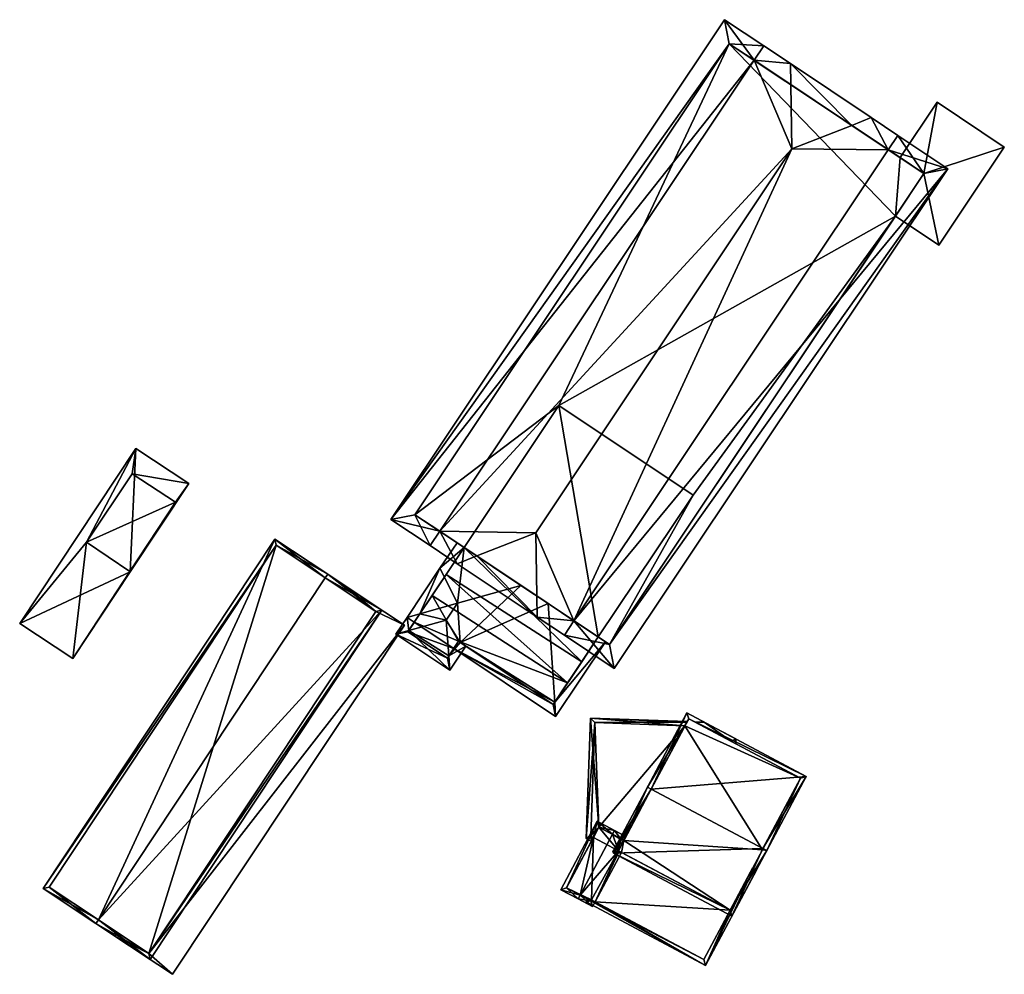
# Model space of a CAD drawing. Header units: inches. Extents: x 2523744 to 2528136, y 1148995 to 1152010.
# Tile 123 of 256: x 2526478 to 2526535, y 1150005 to 1150061. Entities that reach past the tile are written whole.
import ezdxf

# ---------------------------------------------------------------- set-up
doc = ezdxf.new("R2010")
doc.units = ezdxf.units.IN
doc.header["$MEASUREMENT"] = 0
for name, color, linetype in [('Gebaeude Einzelhaus', 10, 'Continuous'), ('NULL', 10, 'Continuous'), ('Offenes Gebaeude', 10, 'Continuous')]:
    doc.layers.add(name, color=color, linetype=linetype)

msp = doc.modelspace()

# ---------------------------------------------------------------- meshes
at = {"layer": 'Gebaeude Einzelhaus'}
mesh = msp.add_polyface(dxfattribs=at)
corners = [(2526520.327, 1150058.248, 396.337), (2526520.881, 1150059.079, 396.337), (2526518.618, 1150060.59, 395.033), (2526499.345, 1150031.71, 395.033), (2526502.164, 1150031.03, 396.337), (2526501.609, 1150030.199, 396.337), (2526522.42, 1150058.054, 398.076), (2526522.51, 1150053.123, 400.722), (2526522.442, 1150056.836, 398.729), (2526503.176, 1150029.154, 398.109), (2526504.308, 1150029.6, 398.762), (2526507.706, 1150030.939, 400.722), (2526507.795, 1150026.07, 398.109), (2526507.773, 1150027.288, 398.763), (2526509.918, 1150025.857, 396.337), (2526509.363, 1150025.025, 396.337), (2526512.249, 1150023.099, 394.914), (2526531.521, 1150051.979, 394.914), (2526528.08, 1150053.074, 396.337), (2526528.635, 1150053.905, 396.337), (2526527.098, 1150054.931, 398.076), (2526525.966, 1150054.485, 398.729), (2526518.894, 1150059.204, 395.512), (2526500.731, 1150031.986, 395.512), (2526511.973, 1150024.486, 395.324), (2526530.135, 1150051.703, 395.324), (2526518.894, 1150059.204, 383.954), (2526528.763, 1150052.618, 391.242), (2526530.135, 1150051.703, 391.242), (2526528.763, 1150052.618, 383.954), (2526500.731, 1150031.986, 383.954), (2526511.325, 1150024.918, 394.59), (2526511.973, 1150024.486, 383.954), (2526508.425, 1150026.853, 396.453), (2526506.857, 1150027.899, 396.453), (2526503.577, 1150030.088, 394.561), (2526503.576, 1150030.088, 383.954), (2526511.325, 1150024.918, 383.954), (2526528.487, 1150049.233, 391.242), (2526528.487, 1150049.233, 383.954), (2526530.135, 1150051.703, 383.954), (2526516.799, 1150033.119, 383.954), (2526509.051, 1150038.29, 383.954)]
mesh.append_faces([[corners[k] for k in face] for face in [(0, 22, 1), (8, 0, 6), (21, 8, 6), (6, 0, 1), (18, 21, 20), (20, 21, 6), (25, 18, 19), (19, 18, 20), (17, 24, 25), (17, 25, 19), (16, 24, 17), (14, 24, 15), (15, 24, 16), (13, 14, 12), (10, 13, 12), (12, 14, 15), (4, 10, 9), (9, 10, 12), (23, 4, 5), (5, 4, 9), (22, 23, 3), (3, 23, 5), (1, 22, 2), (2, 22, 3), (21, 8, 7), (20, 6, 21), (21, 6, 8), (14, 12, 15), (14, 13, 12), (14, 11, 13), (18, 7, 14), (14, 7, 11), (18, 21, 7), (18, 20, 21), (18, 19, 20), (14, 17, 18), (18, 17, 19), (14, 16, 17), (14, 15, 16), (10, 13, 11), (9, 12, 10), (10, 12, 13), (7, 4, 11), (11, 4, 10), (10, 4, 9), (9, 4, 5), (6, 0, 8), (8, 0, 7), (7, 0, 4), (6, 1, 0), (0, 3, 4), (4, 3, 5), (0, 2, 3), (0, 1, 2)]], dxfattribs={"color": 13})
mesh.append_faces([[corners[k] for k in face] for face in [(26, 42, 30), (30, 42, 36), (41, 32, 37), (29, 39, 26), (26, 39, 42), (42, 39, 41), (41, 39, 32), (29, 40, 39), (25, 38, 28), (38, 32, 39), (25, 24, 38), (38, 24, 32), (32, 31, 37), (35, 30, 36), (35, 23, 30), (35, 4, 23), (34, 10, 35), (35, 10, 4), (33, 13, 34), (34, 13, 10), (31, 14, 33), (33, 14, 13), (32, 24, 31), (31, 24, 14), (23, 22, 30), (30, 22, 26), (26, 27, 29), (27, 25, 28), (27, 18, 25), (18, 8, 21), (26, 0, 27), (27, 0, 18), (18, 0, 8), (26, 22, 0)]], dxfattribs={"color": 41})
mesh = msp.add_polyface(dxfattribs=at)
corners = [(2526530.135, 1150051.703, 391.242), (2526534.783, 1150053.23, 391.242), (2526530.9, 1150055.821, 391.242), (2526530.996, 1150047.558, 391.242), (2526528.763, 1150052.618, 391.242), (2526528.487, 1150049.233, 391.242), (2526530.9, 1150055.821, 383.954), (2526534.783, 1150053.23, 383.954), (2526528.763, 1150052.618, 383.954), (2526528.487, 1150049.233, 383.954), (2526530.996, 1150047.558, 383.954), (2526530.135, 1150051.703, 383.954)]
mesh.append_faces([[corners[k] for k in face] for face in [(3, 0, 5), (0, 2, 4), (3, 1, 0), (0, 1, 2)]], dxfattribs={"color": 13})
mesh.append_faces([[corners[k] for k in face] for face in [(6, 11, 8), (11, 10, 9), (6, 7, 11), (11, 7, 10), (1, 3, 7), (7, 3, 10), (10, 3, 9), (9, 3, 5), (4, 2, 8), (8, 2, 6), (2, 1, 6), (6, 1, 7)]], dxfattribs={"color": 41})
mesh = msp.add_polyface(dxfattribs=at)
corners = [(2526508.804, 1150021.142, 394.59), (2526502.97, 1150024.251, 394.322), (2526508.859, 1150020.321, 394.322), (2526503.342, 1150024.605, 394.528), (2526503.248, 1150024.668, 394.528), (2526508.425, 1150026.853, 396.453), (2526506.857, 1150027.899, 396.453), (2526503.187, 1150026.865, 395.264), (2526500.279, 1150026.046, 394.322), (2526500.694, 1150025.769, 394.322), (2526501.018, 1150026.254, 394.561), (2526503.577, 1150030.088, 394.561), (2526503.161, 1150030.365, 394.322), (2526502.176, 1150028.891, 394.322), (2526511.742, 1150024.64, 394.322), (2526511.325, 1150024.918, 394.59), (2526508.72, 1150021.015, 394.527), (2526502.683, 1150023.821, 394.588), (2526503.664, 1150024.39, 394.322), (2526502.741, 1150023.008, 394.322), (2526502.535, 1150025.889, 395.264), (2526500.372, 1150025.286, 394.562), (2526499.634, 1150025.081, 394.322), (2526502.177, 1150028.89, 394.323), (2526503.248, 1150024.668, 394.588), (2526500.328, 1150025.22, 394.529), (2526502.603, 1150023.701, 394.528), (2526500.372, 1150025.287, 394.562), (2526502.97, 1150024.251, 383.954), (2526503.248, 1150024.668, 383.954), (2526508.72, 1150021.015, 383.954), (2526510.369, 1150023.487, 391.82), (2526511.325, 1150024.918, 383.954), (2526509.553, 1150022.264, 391.82), (2526509.554, 1150022.264, 383.954), (2526510.37, 1150023.487, 383.954), (2526500.694, 1150025.769, 393.025), (2526502.542, 1150028.537, 391.82), (2526501.726, 1150027.315, 391.82), (2526503.576, 1150030.088, 383.954), (2526502.542, 1150028.537, 383.954), (2526500.694, 1150025.769, 383.954), (2526501.726, 1150027.315, 383.954), (2526500.694, 1150025.769, 392.819), (2526509.051, 1150038.29, 383.954), (2526516.799, 1150033.119, 383.954), (2526500.328, 1150025.22, 383.954), (2526502.603, 1150023.701, 383.954)]
mesh.append_faces([[corners[k] for k in face] for face in [(22, 27, 25), (23, 8, 13), (22, 8, 27), (27, 8, 10), (17, 19, 26), (22, 26, 19), (22, 25, 26), (3, 17, 24), (3, 18, 17), (17, 18, 19), (10, 20, 7), (10, 21, 20), (10, 8, 21), (21, 8, 22), (13, 8, 23), (17, 21, 19), (19, 21, 22), (17, 20, 21), (17, 3, 20), (20, 3, 7), (19, 18, 17), (17, 18, 3), (16, 0, 2), (2, 0, 14), (14, 0, 15), (2, 1, 16), (16, 1, 3), (3, 1, 4), (13, 10, 8), (13, 11, 10), (13, 12, 11), (8, 10, 9), (0, 15, 5), (0, 14, 15), (0, 2, 14), (11, 7, 6), (11, 13, 7), (7, 13, 10), (10, 13, 8), (11, 12, 13), (8, 9, 10), (3, 6, 7), (3, 5, 6), (3, 0, 5), (4, 1, 3), (3, 1, 0), (0, 1, 2)]], dxfattribs={"color": 13})
mesh.append_faces([[corners[k] for k in face] for face in [(41, 28, 46), (46, 28, 47), (24, 4, 3), (26, 1, 17), (17, 1, 24), (24, 1, 4), (26, 47, 1), (1, 47, 28), (26, 46, 47), (26, 25, 46), (43, 46, 25), (43, 41, 46), (27, 36, 25), (25, 36, 43), (10, 9, 27), (27, 9, 36), (39, 35, 40), (39, 32, 35), (39, 44, 32), (32, 44, 45), (30, 29, 34), (34, 29, 42), (42, 29, 41), (41, 29, 28), (36, 38, 43), (43, 38, 41), (41, 38, 42), (37, 39, 40), (37, 11, 39), (36, 10, 38), (38, 10, 37), (37, 10, 11), (36, 9, 10), (32, 31, 35), (33, 30, 34), (31, 0, 33), (33, 0, 30), (32, 15, 31), (31, 15, 0), (0, 16, 30), (3, 30, 16), (3, 29, 30), (3, 4, 29), (1, 29, 4), (1, 28, 29)]], dxfattribs={"color": 41})
mesh = msp.add_polyface(dxfattribs=at)
corners = [(2526484.28, 1150028.68, 390.975), (2526484.603, 1150035.813, 391.212), (2526477.893, 1150025.7, 391.212), (2526487.665, 1150033.78, 390.975), (2526480.955, 1150023.669, 390.975), (2526486.9, 1150032.7, 390.978), (2526484.4, 1150034.35, 391.171), (2526481.75, 1150030.4, 391.172), (2526484.25, 1150028.7, 390.977), (2526484.4, 1150034.35, 385.869), (2526486.9, 1150032.7, 385.869), (2526481.75, 1150030.4, 385.869), (2526484.25, 1150028.7, 385.869)]
mesh.append_faces([[corners[k] for k in face] for face in [(0, 5, 3), (4, 8, 0), (0, 8, 5), (1, 7, 2), (2, 7, 4), (4, 7, 8), (3, 6, 1), (1, 6, 7), (3, 5, 6), (0, 2, 4), (3, 1, 0), (0, 1, 2)]], dxfattribs={"color": 13})
mesh.append_faces([[corners[k] for k in face] for face in [(10, 12, 11), (10, 11, 9), (8, 12, 10), (8, 10, 5), (11, 12, 8), (7, 11, 8), (9, 11, 6), (6, 11, 7), (10, 9, 5), (5, 9, 6)]], dxfattribs={"color": 41})
mesh = msp.add_polyface(dxfattribs=at)
corners = [(2526498.825, 1150026.461, 393.583), (2526495.69, 1150028.541, 395.833), (2526495.552, 1150028.333, 395.833), (2526482.438, 1150008.572, 395.833), (2526485.434, 1150006.283, 393.582), (2526482.299, 1150008.363, 395.833), (2526492.638, 1150030.568, 393.583), (2526479.246, 1150010.389, 393.583), (2526498.479, 1150026.391, 393.731), (2526485.364, 1150006.63, 393.732), (2526492.708, 1150030.221, 393.737), (2526479.594, 1150010.459, 393.737), (2526496.647, 1150027.607, 392.297), (2526492.708, 1150030.221, 383.954), (2526498.479, 1150026.391, 383.954), (2526496.647, 1150027.607, 392.397), (2526498.479, 1150026.391, 392.397), (2526498.479, 1150026.391, 392.297), (2526479.594, 1150010.459, 383.954), (2526483.533, 1150007.845, 392.396), (2526483.533, 1150007.845, 392.297), (2526485.364, 1150006.63, 383.954), (2526485.364, 1150006.63, 392.297), (2526485.364, 1150006.63, 392.397)]
mesh.append_faces([[corners[k] for k in face] for face in [(3, 9, 5), (11, 3, 5), (5, 9, 4), (10, 11, 7), (7, 11, 5), (6, 10, 7), (2, 10, 1), (8, 2, 1), (1, 10, 6), (0, 9, 8), (4, 9, 0), (0, 8, 1), (3, 7, 5), (2, 6, 3), (3, 6, 7), (2, 1, 6), (0, 3, 4), (4, 3, 5), (0, 2, 3), (0, 1, 2)]], dxfattribs={"color": 13})
mesh.append_faces([[corners[k] for k in face] for face in [(13, 21, 18), (14, 21, 13), (8, 23, 16), (8, 9, 23), (21, 14, 22), (22, 14, 17), (9, 19, 23), (20, 21, 22), (20, 18, 21), (19, 11, 20), (20, 11, 18), (9, 3, 19), (19, 3, 11), (11, 10, 18), (18, 10, 13), (14, 12, 17), (15, 8, 16), (15, 2, 8), (12, 10, 15), (15, 10, 2), (14, 13, 12), (12, 13, 10)]], dxfattribs={"color": 41})
mesh = msp.add_polyface(dxfattribs=at)
corners = [(2526511.04, 1150013.329, 389.966), (2526510.631, 1150013.264, 389.972), (2526510.923, 1150013.109, 389.968), (2526511.363, 1150013.935, 389.962), (2526510.875, 1150020.229, 389.972), (2526516.332, 1150019.788, 389.895), (2526512.806, 1150013.166, 389.941), (2526516.442, 1150019.994, 389.893), (2526516.463, 1150020.033, 389.893), (2526519.019, 1150018.878, 389.857), (2526519.274, 1150019.025, 389.853), (2526517.445, 1150019.999, 389.879), (2526519.264, 1150018.747, 389.853), (2526516.917, 1150019.997, 389.886), (2526516.875, 1150020.019, 389.887), (2526511.116, 1150019.97, 389.968), (2526510.886, 1150013.411, 389.968), (2526511.116, 1150019.97, 384.067), (2526516.332, 1150019.788, 384.067), (2526510.886, 1150013.411, 384.067), (2526511.04, 1150013.329, 384.067), (2526511.363, 1150013.935, 384.067), (2526512.806, 1150013.166, 384.067)]
mesh.append_faces([[corners[k] for k in face] for face in [(1, 16, 2), (2, 16, 0), (4, 15, 1), (1, 15, 16), (11, 13, 14), (8, 15, 4), (8, 7, 15), (15, 7, 5), (10, 9, 11), (11, 9, 13), (12, 9, 10), (9, 11, 13), (13, 11, 14), (12, 10, 9), (9, 10, 11), (4, 7, 8), (4, 5, 7), (4, 3, 5), (5, 3, 6), (4, 1, 3), (3, 1, 0), (0, 1, 2)]], dxfattribs={"color": 13})
mesh.append_faces([[corners[k] for k in face] for face in [(22, 21, 18), (18, 21, 17), (17, 21, 19), (19, 21, 20), (16, 19, 0), (0, 19, 20), (16, 15, 19), (19, 15, 17), (17, 5, 18), (17, 15, 5)]], dxfattribs={"color": 41})
mesh = msp.add_polyface(dxfattribs=at)
corners = [(2526520.84, 1150012.69, 393.526), (2526519.043, 1150008.785, 390.998), (2526521.059, 1150012.573, 393.526), (2526512.207, 1150012.425, 390.998), (2526514.383, 1150016.127, 393.526), (2526512.168, 1150012.502, 391.027), (2526514.161, 1150016.245, 393.526), (2526512.184, 1150012.47, 391.015), (2526512.205, 1150012.428, 390.999), (2526523.341, 1150016.86, 390.879), (2526516.444, 1150020.531, 390.879), (2526518.939, 1150009.124, 391.146), (2526523.003, 1150016.756, 391.016), (2526516.548, 1150020.193, 391.015), (2526520.803, 1150012.621, 393.48), (2526512.484, 1150012.561, 391.145), (2526520.803, 1150012.621, 384.067), (2526523.003, 1150016.756, 384.067), (2526516.548, 1150020.193, 384.067), (2526512.806, 1150013.166, 391.037), (2526512.649, 1150012.871, 390.923), (2526512.806, 1150013.166, 390.923), (2526512.484, 1150012.561, 390.923), (2526516.332, 1150019.788, 389.895), (2526512.806, 1150013.166, 389.941), (2526516.332, 1150019.788, 384.067), (2526512.659, 1150012.468, 390.84), (2526518.939, 1150009.124, 390.803), (2526512.524, 1150012.54, 390.904), (2526512.659, 1150012.468, 390.803), (2526518.939, 1150009.124, 384.067), (2526512.806, 1150013.166, 384.067), (2526512.659, 1150012.468, 384.067), (2526512.484, 1150012.561, 384.067)]
mesh.append_faces([[corners[k] for k in face] for face in [(15, 8, 7), (15, 11, 8), (6, 15, 5), (5, 15, 7), (6, 4, 15), (0, 2, 14), (14, 2, 11), (9, 13, 10), (10, 13, 6), (6, 13, 4), (2, 12, 9), (9, 12, 13), (2, 0, 12), (3, 11, 1), (3, 8, 11), (1, 11, 2), (4, 10, 6), (2, 9, 0), (0, 9, 4), (4, 9, 10), (3, 7, 8), (3, 4, 7), (7, 4, 5), (5, 4, 6), (3, 0, 4), (3, 1, 0), (0, 1, 2)]], dxfattribs={"color": 13})
mesh.append_faces([[corners[k] for k in face] for face in [(31, 32, 33), (31, 30, 32), (25, 16, 31), (31, 16, 30), (25, 17, 16), (25, 18, 17), (27, 14, 11), (30, 16, 27), (27, 16, 14), (27, 26, 29), (26, 15, 28), (28, 15, 22), (27, 11, 26), (26, 11, 15), (23, 18, 25), (23, 13, 18), (21, 4, 24), (24, 4, 23), (23, 4, 13), (15, 20, 22), (21, 19, 4), (4, 19, 15), (15, 19, 20), (18, 13, 17), (17, 13, 12), (12, 16, 17), (12, 0, 16), (0, 14, 16)]], dxfattribs={"color": 41})
mesh = msp.add_polyface(dxfattribs=at)
corners = [(2526512.143, 1150013.519, 391.235), (2526512.261, 1150013.74, 391.235), (2526511.259, 1150014.274, 390.998), (2526510.273, 1150010.006, 391.235), (2526509.153, 1150010.316, 390.998), (2526510.154, 1150009.783, 391.235), (2526510.993, 1150009.336, 390.84), (2526511.143, 1150009.617, 390.84), (2526512.484, 1150012.561, 390.923), (2526512.524, 1150012.54, 390.904), (2526512.571, 1150013.259, 391.027), (2526512.649, 1150012.871, 390.923), (2526512.585, 1150013.284, 391.027), (2526512.924, 1150013.387, 390.923), (2526512.806, 1150013.166, 390.923), (2526512.659, 1150012.468, 390.84), (2526509.491, 1150010.419, 391.05), (2526511.363, 1150013.935, 391.05), (2526510.894, 1150009.678, 390.943), (2526510.924, 1150009.734, 390.943), (2526512.806, 1150013.166, 391.037), (2526512.585, 1150013.284, 391.037), (2526513.668, 1150014.785, 391.663), (2526513.564, 1150015.124, 391.749), (2526513.786, 1150015.006, 391.749), (2526520.12, 1150011.339, 391.661), (2526517.525, 1150005.935, 389.615), (2526520.463, 1150011.451, 391.749), (2526520.238, 1150011.561, 391.746), (2526520.242, 1150011.569, 391.749), (2526520.124, 1150011.348, 391.664), (2526518.939, 1150009.124, 390.803), (2526510.894, 1150009.678, 389.679), (2526511.143, 1150009.617, 389.701), (2526510.715, 1150009.772, 389.679), (2526512.659, 1150012.468, 390.803), (2526510.924, 1150009.734, 389.701), (2526510.628, 1150009.608, 389.615), (2526517.421, 1150006.274, 389.7), (2526511.363, 1150013.935, 389.962), (2526512.806, 1150013.166, 389.941), (2526511.04, 1150013.329, 389.966), (2526509.491, 1150010.419, 384.067), (2526511.04, 1150013.329, 384.067), (2526510.894, 1150009.678, 384.067), (2526510.924, 1150009.734, 384.067), (2526511.143, 1150009.617, 384.067), (2526512.484, 1150012.561, 384.067), (2526511.363, 1150013.935, 384.067), (2526512.806, 1150013.166, 384.067), (2526512.659, 1150012.468, 384.067), (2526517.421, 1150006.274, 384.067), (2526518.939, 1150009.124, 384.067)]
mesh.append_faces([[corners[k] for k in face] for face in [(33, 32, 36), (33, 38, 32), (30, 28, 27), (31, 26, 38), (31, 25, 26), (32, 38, 26), (25, 27, 26), (25, 30, 27), (26, 37, 32), (37, 34, 32), (22, 20, 21), (27, 28, 29), (24, 22, 23), (23, 22, 21), (26, 34, 37), (32, 33, 36), (31, 35, 33), (34, 26, 32), (26, 31, 33), (32, 26, 33), (31, 26, 25), (25, 27, 30), (30, 27, 28), (28, 27, 29), (25, 26, 27), (21, 22, 23), (23, 22, 24), (21, 20, 22), (21, 10, 20), (20, 10, 11), (0, 17, 1), (12, 13, 14), (0, 1, 12), (12, 1, 13), (5, 18, 6), (6, 18, 7), (7, 18, 19), (5, 3, 18), (1, 17, 2), (17, 16, 2), (2, 16, 4), (4, 16, 5), (5, 16, 3), (7, 15, 9), (0, 12, 1), (1, 12, 13), (13, 12, 14), (0, 10, 12), (3, 8, 0), (0, 8, 10), (10, 8, 11), (3, 7, 8), (8, 7, 9), (3, 6, 7), (3, 5, 6), (3, 4, 5), (0, 2, 3), (3, 2, 4), (0, 1, 2)]], dxfattribs={"color": 13})
mesh.append_faces([[corners[k] for k in face] for face in [(46, 52, 51), (46, 50, 52), (20, 12, 21), (20, 14, 12), (38, 52, 31), (38, 51, 52), (33, 46, 38), (38, 46, 51), (10, 21, 12), (43, 45, 42), (42, 45, 44), (43, 47, 45), (45, 47, 46), (46, 47, 50), (43, 48, 47), (47, 48, 49), (15, 7, 35), (35, 7, 33), (33, 45, 46), (33, 36, 45), (33, 7, 36), (36, 7, 19), (32, 36, 18), (18, 36, 19), (32, 45, 36), (32, 44, 45), (16, 32, 3), (3, 32, 18), (16, 42, 32), (32, 42, 44), (42, 41, 43), (41, 17, 39), (42, 16, 41), (41, 16, 17), (39, 12, 40), (40, 12, 14), (17, 0, 39), (39, 0, 12)]], dxfattribs={"color": 41})
at = {"layer": 'NULL'}
mesh = msp.add_polyface(dxfattribs=at)
corners = [(2526509.553, 1150022.264, 391.82), (2526501.726, 1150027.315, 391.82), (2526502.542, 1150028.537, 391.82), (2526510.369, 1150023.487, 391.82), (2526501.726, 1150027.315, 383.954), (2526509.554, 1150022.264, 383.954), (2526502.542, 1150028.537, 383.954), (2526510.37, 1150023.487, 383.954)]
mesh.append_faces([[corners[k] for k in face] for face in [(0, 2, 3), (0, 1, 2)]], dxfattribs={"color": 13})
mesh.append_faces([[corners[k] for k in face] for face in [(2, 6, 3), (3, 6, 7), (5, 4, 0), (0, 4, 1)]], dxfattribs={"color": 41})
at = {"layer": 'Offenes Gebaeude'}
mesh = msp.add_polyface(dxfattribs=at)
corners = [(2526485.364, 1150006.63, 392.397), (2526486.726, 1150005.425, 392.397), (2526500.118, 1150025.604, 392.397), (2526483.394, 1150007.636, 392.397), (2526498.479, 1150026.391, 392.397), (2526496.785, 1150027.815, 392.397), (2526496.647, 1150027.607, 392.397), (2526483.533, 1150007.845, 392.396), (2526486.726, 1150005.425, 392.297), (2526483.394, 1150007.636, 392.297), (2526500.118, 1150025.604, 392.297), (2526496.785, 1150027.815, 392.297), (2526496.647, 1150027.607, 392.297), (2526483.533, 1150007.845, 392.297), (2526485.364, 1150006.63, 392.297), (2526498.479, 1150026.391, 392.297)]
mesh.append_faces([[corners[k] for k in face] for face in [(3, 0, 7), (4, 5, 6), (0, 2, 4), (4, 2, 5), (3, 1, 0), (0, 1, 2)]], dxfattribs={"color": 13})
mesh.append_faces([[corners[k] for k in face] for face in [(11, 15, 12), (14, 9, 13), (14, 8, 9), (11, 10, 15), (15, 10, 14), (14, 10, 8), (9, 7, 13), (9, 3, 7), (11, 12, 5), (5, 12, 6), (5, 2, 11), (11, 2, 10), (2, 1, 10), (10, 1, 8), (1, 3, 8), (8, 3, 9)]], dxfattribs={"color": 41})

doc.saveas('drawing.dxf')
